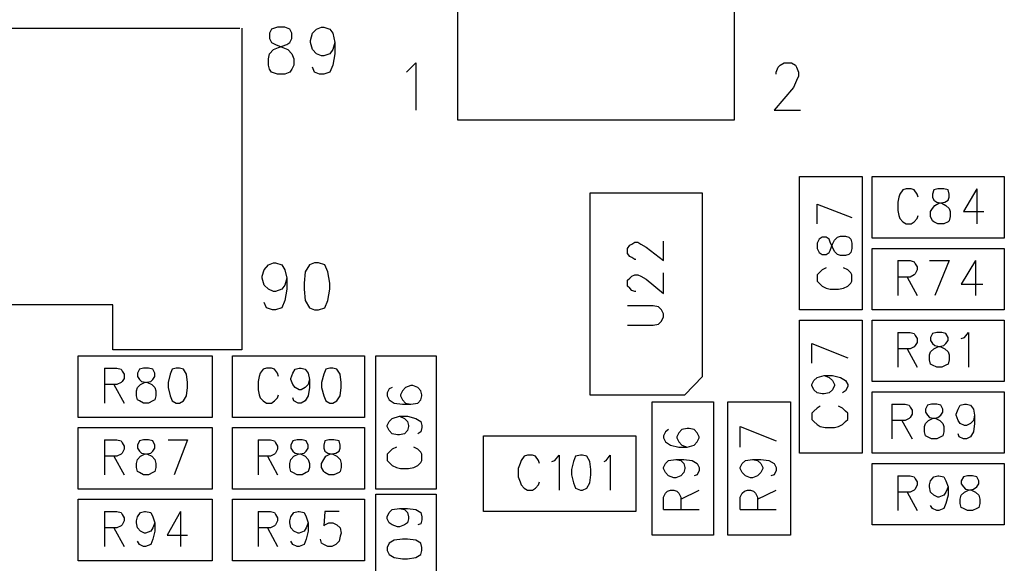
# Model space of a CAD drawing. Extents: x 11.9 to 28.1, y 10.8 to 21.2.
# Tile 10 of 56: x 17.43 to 18.392, y 14.799 to 15.329. Entities that reach past the tile are written whole.
import ezdxf

# ---------------------------------------------------------------- set-up
doc = ezdxf.new("R2010")
doc.units = 0
doc.layers.add('ASSYDWGTOP_pho', color=1, linetype='CONTINUOUS')

msp = doc.modelspace()

# ---------------------------------------------------------------- linework, layer by layer
at = {"layer": 'ASSYDWGTOP_pho'}
for points in [[(17.858, 15.231), (17.858, 17.588)], [(18.128, 17.465), (18.128, 15.231)], [(15.288, 15.321), (17.645, 15.321)], [(17.647, 15.321), (17.647, 15.007)], [(17.676, 15.32), (17.674, 15.316)], [(17.676, 15.32), (17.674, 15.316)], [(17.674, 15.316), (17.674, 15.311)], [(17.674, 15.316), (17.674, 15.311)], [(17.682, 15.322), (17.676, 15.32)], [(17.682, 15.322), (17.676, 15.32)], [(17.689, 15.322), (17.682, 15.322)], [(17.689, 15.322), (17.682, 15.322)], [(17.694, 15.32), (17.689, 15.322)], [(17.694, 15.32), (17.689, 15.322)], [(17.696, 15.316), (17.694, 15.32)], [(17.696, 15.316), (17.694, 15.32)], [(17.696, 15.311), (17.696, 15.316)], [(17.696, 15.311), (17.696, 15.316)], [(17.714, 15.309), (17.716, 15.316)], [(17.714, 15.309), (17.716, 15.316)], [(17.716, 15.316), (17.72, 15.32)], [(17.716, 15.316), (17.72, 15.32)], [(17.72, 15.32), (17.725, 15.322)], [(17.72, 15.32), (17.725, 15.322)], [(17.725, 15.322), (17.727, 15.322)], [(17.725, 15.322), (17.727, 15.322)], [(17.727, 15.322), (17.733, 15.32)], [(17.727, 15.322), (17.733, 15.32)], [(17.733, 15.32), (17.736, 15.316)], [(17.733, 15.32), (17.736, 15.316)], [(17.736, 15.316), (17.738, 15.307)], [(17.736, 15.316), (17.738, 15.307)], [(17.674, 15.311), (17.676, 15.307)], [(17.674, 15.311), (17.676, 15.307)], [(17.676, 15.307), (17.68, 15.305)], [(17.676, 15.307), (17.68, 15.305)], [(17.691, 15.305), (17.694, 15.307)], [(17.691, 15.305), (17.694, 15.307)], [(17.694, 15.307), (17.696, 15.311)], [(17.694, 15.307), (17.696, 15.311)], [(17.714, 15.307), (17.714, 15.309)], [(17.714, 15.307), (17.714, 15.309)], [(17.716, 15.3), (17.714, 15.307)], [(17.716, 15.3), (17.714, 15.307)], [(17.738, 15.307), (17.736, 15.3)], [(17.738, 15.307), (17.736, 15.3)], [(17.738, 15.307), (17.738, 15.296)], [(17.738, 15.307), (17.738, 15.296)], [(17.673, 15.291), (17.674, 15.296)], [(17.673, 15.291), (17.674, 15.296)], [(17.674, 15.296), (17.678, 15.3)], [(17.674, 15.296), (17.678, 15.3)], [(17.678, 15.3), (17.683, 15.302)], [(17.678, 15.3), (17.683, 15.302)], [(17.68, 15.305), (17.687, 15.302)], [(17.68, 15.305), (17.687, 15.302)], [(17.683, 15.302), (17.691, 15.305)], [(17.683, 15.302), (17.691, 15.305)], [(17.687, 15.302), (17.692, 15.3)], [(17.687, 15.302), (17.692, 15.3)], [(17.692, 15.3), (17.696, 15.296)], [(17.692, 15.3), (17.696, 15.296)], [(17.696, 15.296), (17.698, 15.291)], [(17.696, 15.296), (17.698, 15.291)], [(17.72, 15.296), (17.716, 15.3)], [(17.72, 15.296), (17.716, 15.3)], [(17.725, 15.294), (17.72, 15.296)], [(17.725, 15.294), (17.72, 15.296)], [(17.733, 15.296), (17.727, 15.294)], [(17.733, 15.296), (17.727, 15.294)], [(17.736, 15.3), (17.733, 15.296)], [(17.736, 15.3), (17.733, 15.296)], [(17.738, 15.296), (17.736, 15.285)], [(17.738, 15.296), (17.736, 15.285)], [(17.673, 15.285), (17.673, 15.291)], [(17.673, 15.285), (17.673, 15.291)], [(17.698, 15.291), (17.698, 15.285)], [(17.698, 15.291), (17.698, 15.285)], [(17.727, 15.294), (17.725, 15.294)], [(17.727, 15.294), (17.725, 15.294)], [(17.811, 15.281), (17.817, 15.287)], [(17.811, 15.281), (17.817, 15.287)], [(17.817, 15.287), (17.817, 15.241)], [(17.817, 15.287), (17.817, 15.241)], [(18.173, 15.285), (18.177, 15.287)], [(18.173, 15.285), (18.177, 15.287)], [(18.177, 15.287), (18.184, 15.287)], [(18.177, 15.287), (18.184, 15.287)], [(18.184, 15.287), (18.188, 15.285)], [(18.184, 15.287), (18.188, 15.285)], [(17.674, 15.281), (17.673, 15.285)], [(17.674, 15.281), (17.673, 15.285)], [(17.676, 15.278), (17.674, 15.281)], [(17.676, 15.278), (17.674, 15.281)], [(17.682, 15.276), (17.676, 15.278)], [(17.682, 15.276), (17.676, 15.278)], [(17.694, 15.278), (17.689, 15.276)], [(17.694, 15.278), (17.689, 15.276)], [(17.696, 15.281), (17.694, 15.278)], [(17.696, 15.281), (17.694, 15.278)], [(17.698, 15.285), (17.696, 15.281)], [(17.698, 15.285), (17.696, 15.281)], [(17.718, 15.278), (17.716, 15.283)], [(17.718, 15.278), (17.716, 15.283)], [(17.723, 15.276), (17.718, 15.278)], [(17.723, 15.276), (17.718, 15.278)], [(17.733, 15.278), (17.727, 15.276)], [(17.733, 15.278), (17.727, 15.276)], [(17.736, 15.285), (17.733, 15.278)], [(17.736, 15.285), (17.733, 15.278)], [(17.808, 15.278), (17.811, 15.281)], [(17.808, 15.278), (17.811, 15.281)], [(18.169, 15.278), (18.171, 15.283)], [(18.169, 15.278), (18.171, 15.283)], [(18.169, 15.276), (18.169, 15.278)], [(18.169, 15.276), (18.169, 15.278)], [(18.171, 15.283), (18.173, 15.285)], [(18.171, 15.283), (18.173, 15.285)], [(18.188, 15.285), (18.189, 15.283)], [(18.188, 15.285), (18.189, 15.283)], [(18.189, 15.283), (18.191, 15.278)], [(18.189, 15.283), (18.191, 15.278)], [(18.191, 15.278), (18.191, 15.274)], [(18.191, 15.278), (18.191, 15.274)], [(17.689, 15.276), (17.682, 15.276)], [(17.689, 15.276), (17.682, 15.276)], [(17.727, 15.276), (17.723, 15.276)], [(17.727, 15.276), (17.723, 15.276)], [(18.189, 15.27), (18.186, 15.263)], [(18.189, 15.27), (18.186, 15.263)], [(18.191, 15.274), (18.189, 15.27)], [(18.191, 15.274), (18.189, 15.27)], [(18.186, 15.263), (18.167, 15.241)], [(18.186, 15.263), (18.167, 15.241)], [(18.167, 15.241), (18.193, 15.241)], [(18.167, 15.241), (18.193, 15.241)], [(18.128, 15.231), (17.858, 15.231)], [(18.192, 15.046), (18.192, 15.176)], [(18.192, 15.176), (18.253, 15.176)], [(18.253, 15.176), (18.253, 15.046)], [(18.263, 15.176), (18.392, 15.176)], [(18.263, 15.116), (18.263, 15.176)], [(18.392, 15.176), (18.392, 15.116)], [(18.293, 15.163), (18.29, 15.159)], [(18.296, 15.164), (18.293, 15.163)], [(18.301, 15.164), (18.296, 15.164)], [(18.304, 15.163), (18.301, 15.164)], [(18.307, 15.159), (18.304, 15.163)], [(18.323, 15.163), (18.322, 15.159)], [(18.327, 15.164), (18.323, 15.163)], [(18.333, 15.164), (18.327, 15.164)], [(18.337, 15.163), (18.333, 15.164)], [(18.338, 15.159), (18.337, 15.163)], [(18.365, 15.164), (18.352, 15.142)], [(18.365, 15.164), (18.365, 15.13)], [(18.097, 15.16), (17.987, 15.16)], [(17.987, 15.16), (17.987, 14.963)], [(18.097, 14.981), (18.097, 15.16)], [(18.289, 15.156), (18.288, 15.151)], [(18.29, 15.159), (18.289, 15.156)], [(18.308, 15.156), (18.307, 15.159)], [(18.322, 15.159), (18.322, 15.156)], [(18.322, 15.156), (18.323, 15.153)], [(18.323, 15.153), (18.326, 15.151)], [(18.334, 15.151), (18.337, 15.153)], [(18.337, 15.153), (18.338, 15.156)], [(18.338, 15.156), (18.338, 15.159)], [(18.209, 15.149), (18.243, 15.136)], [(18.209, 15.13), (18.209, 15.149)], [(18.288, 15.151), (18.288, 15.143)], [(18.288, 15.143), (18.289, 15.138)], [(18.32, 15.142), (18.322, 15.145)], [(18.32, 15.137), (18.32, 15.142)], [(18.322, 15.145), (18.324, 15.148)], [(18.324, 15.148), (18.328, 15.15)], [(18.326, 15.151), (18.331, 15.15)], [(18.328, 15.15), (18.334, 15.151)], [(18.331, 15.15), (18.335, 15.148)], [(18.335, 15.148), (18.338, 15.145)], [(18.338, 15.145), (18.339, 15.142)], [(18.339, 15.142), (18.339, 15.137)], [(18.352, 15.142), (18.372, 15.142)], [(18.289, 15.138), (18.29, 15.135)], [(18.29, 15.135), (18.293, 15.132)], [(18.304, 15.132), (18.307, 15.135)], [(18.307, 15.135), (18.308, 15.138)], [(18.322, 15.133), (18.32, 15.137)], [(18.323, 15.132), (18.322, 15.133)], [(18.338, 15.133), (18.337, 15.132)], [(18.339, 15.137), (18.338, 15.133)], [(18.293, 15.132), (18.296, 15.13)], [(18.296, 15.13), (18.301, 15.13)], [(18.301, 15.13), (18.304, 15.132)], [(18.327, 15.13), (18.323, 15.132)], [(18.333, 15.13), (18.327, 15.13)], [(18.337, 15.132), (18.333, 15.13)], [(18.211, 15.115), (18.209, 15.111)], [(18.214, 15.117), (18.211, 15.115)], [(18.218, 15.117), (18.214, 15.117)], [(18.221, 15.115), (18.218, 15.117)], [(18.222, 15.112), (18.221, 15.115)], [(18.224, 15.11), (18.226, 15.114)], [(18.226, 15.114), (18.229, 15.117)], [(18.229, 15.117), (18.232, 15.118)], [(18.232, 15.118), (18.237, 15.118)], [(18.237, 15.118), (18.24, 15.117)], [(18.24, 15.117), (18.242, 15.115)], [(18.242, 15.115), (18.243, 15.111)], [(18.392, 15.116), (18.263, 15.116)], [(18.024, 15.106), (18.026, 15.109)], [(18.024, 15.101), (18.024, 15.106)], [(18.026, 15.109), (18.028, 15.11)], [(18.028, 15.11), (18.031, 15.112)], [(18.031, 15.112), (18.034, 15.112)], [(18.034, 15.112), (18.037, 15.11)], [(18.037, 15.11), (18.042, 15.107)], [(18.042, 15.107), (18.059, 15.094)], [(18.059, 15.094), (18.059, 15.113)], [(18.209, 15.111), (18.209, 15.106)], [(18.209, 15.106), (18.211, 15.102)], [(18.221, 15.102), (18.222, 15.104)], [(18.224, 15.107), (18.222, 15.112)], [(18.222, 15.104), (18.224, 15.11)], [(18.226, 15.103), (18.224, 15.107)], [(18.243, 15.106), (18.242, 15.102)], [(18.243, 15.111), (18.243, 15.106)], [(18.263, 15.046), (18.263, 15.106)], [(18.263, 15.106), (18.392, 15.106)], [(18.392, 15.106), (18.392, 15.046)], [(18.026, 15.098), (18.024, 15.101)], [(18.028, 15.097), (18.026, 15.098)], [(18.031, 15.095), (18.028, 15.097)], [(18.032, 15.095), (18.031, 15.095)], [(18.211, 15.102), (18.214, 15.1)], [(18.214, 15.1), (18.218, 15.1)], [(18.218, 15.1), (18.221, 15.102)], [(18.229, 15.1), (18.226, 15.103)], [(18.232, 15.099), (18.229, 15.1)], [(18.237, 15.099), (18.232, 15.099)], [(18.24, 15.1), (18.237, 15.099)], [(18.242, 15.102), (18.24, 15.1)], [(18.288, 15.094), (18.288, 15.06)], [(18.288, 15.094), (18.3, 15.094)], [(18.3, 15.094), (18.304, 15.093)], [(18.319, 15.094), (18.338, 15.094)], [(18.338, 15.094), (18.324, 15.06)], [(18.364, 15.094), (18.35, 15.071)], [(18.364, 15.094), (18.364, 15.06)], [(17.667, 15.079), (17.669, 15.085)], [(17.667, 15.079), (17.669, 15.085)], [(17.669, 15.085), (17.673, 15.09)], [(17.669, 15.085), (17.673, 15.09)], [(17.673, 15.09), (17.678, 15.092)], [(17.673, 15.09), (17.678, 15.092)], [(17.678, 15.092), (17.68, 15.092)], [(17.678, 15.092), (17.68, 15.092)], [(17.68, 15.092), (17.686, 15.09)], [(17.68, 15.092), (17.686, 15.09)], [(17.686, 15.09), (17.689, 15.085)], [(17.686, 15.09), (17.689, 15.085)], [(17.689, 15.085), (17.691, 15.077)], [(17.689, 15.085), (17.691, 15.077)], [(17.713, 15.09), (17.709, 15.083)], [(17.713, 15.09), (17.709, 15.083)], [(17.718, 15.092), (17.713, 15.09)], [(17.718, 15.092), (17.713, 15.09)], [(17.722, 15.092), (17.718, 15.092)], [(17.722, 15.092), (17.718, 15.092)], [(17.728, 15.09), (17.722, 15.092)], [(17.728, 15.09), (17.722, 15.092)], [(17.731, 15.083), (17.728, 15.09)], [(17.731, 15.083), (17.728, 15.09)], [(18.214, 15.085), (18.211, 15.082)], [(18.218, 15.087), (18.214, 15.085)], [(18.239, 15.085), (18.235, 15.087)], [(18.242, 15.082), (18.239, 15.085)], [(18.304, 15.093), (18.305, 15.091)], [(18.305, 15.091), (18.307, 15.088)], [(18.307, 15.085), (18.305, 15.081)], [(18.307, 15.088), (18.307, 15.085)], [(17.667, 15.077), (17.667, 15.079)], [(17.667, 15.077), (17.667, 15.079)], [(17.669, 15.07), (17.667, 15.077)], [(17.669, 15.07), (17.667, 15.077)], [(17.691, 15.077), (17.689, 15.07)], [(17.691, 15.077), (17.689, 15.07)], [(17.691, 15.077), (17.691, 15.066)], [(17.691, 15.077), (17.691, 15.066)], [(17.709, 15.083), (17.708, 15.072)], [(17.709, 15.083), (17.708, 15.072)], [(17.733, 15.072), (17.731, 15.083)], [(17.733, 15.072), (17.731, 15.083)], [(18.024, 15.075), (18.026, 15.077)], [(18.024, 15.069), (18.024, 15.075)], [(18.026, 15.077), (18.028, 15.079)], [(18.028, 15.079), (18.031, 15.08)], [(18.031, 15.08), (18.034, 15.08)], [(18.034, 15.08), (18.037, 15.079)], [(18.037, 15.079), (18.042, 15.076)], [(18.042, 15.076), (18.059, 15.062)], [(18.059, 15.062), (18.059, 15.082)], [(18.211, 15.082), (18.209, 15.08)], [(18.209, 15.08), (18.209, 15.074)], [(18.243, 15.08), (18.242, 15.082)], [(18.243, 15.074), (18.243, 15.08)], [(18.3, 15.078), (18.288, 15.078)], [(18.297, 15.078), (18.307, 15.06)], [(18.304, 15.08), (18.3, 15.078)], [(18.305, 15.081), (18.304, 15.08)], [(17.673, 15.066), (17.669, 15.07)], [(17.673, 15.066), (17.669, 15.07)], [(17.678, 15.064), (17.673, 15.066)], [(17.678, 15.064), (17.673, 15.066)], [(17.686, 15.066), (17.68, 15.064)], [(17.686, 15.066), (17.68, 15.064)], [(17.689, 15.07), (17.686, 15.066)], [(17.689, 15.07), (17.686, 15.066)], [(17.691, 15.066), (17.689, 15.055)], [(17.691, 15.066), (17.689, 15.055)], [(17.708, 15.072), (17.708, 15.066)], [(17.708, 15.072), (17.708, 15.066)], [(17.708, 15.066), (17.709, 15.055)], [(17.708, 15.066), (17.709, 15.055)], [(17.731, 15.055), (17.733, 15.066)], [(17.731, 15.055), (17.733, 15.066)], [(17.733, 15.066), (17.733, 15.072)], [(17.733, 15.066), (17.733, 15.072)], [(18.026, 15.067), (18.024, 15.069)], [(18.028, 15.065), (18.026, 15.067)], [(18.031, 15.064), (18.028, 15.065)], [(18.209, 15.074), (18.211, 15.072)], [(18.211, 15.072), (18.214, 15.069)], [(18.214, 15.069), (18.218, 15.067)], [(18.218, 15.067), (18.222, 15.066)], [(18.222, 15.066), (18.23, 15.066)], [(18.23, 15.066), (18.235, 15.067)], [(18.235, 15.067), (18.239, 15.069)], [(18.239, 15.069), (18.242, 15.072)], [(18.242, 15.072), (18.243, 15.074)], [(18.35, 15.071), (18.371, 15.071)], [(17.68, 15.064), (17.678, 15.064)], [(17.68, 15.064), (17.678, 15.064)], [(18.032, 15.064), (18.031, 15.064)], [(17.521, 15.051), (15.288, 15.051)], [(17.521, 15.007), (17.521, 15.051)], [(17.671, 15.048), (17.669, 15.053)], [(17.671, 15.048), (17.669, 15.053)], [(17.677, 15.046), (17.671, 15.048)], [(17.677, 15.046), (17.671, 15.048)], [(17.68, 15.046), (17.677, 15.046)], [(17.68, 15.046), (17.677, 15.046)], [(17.686, 15.048), (17.68, 15.046)], [(17.686, 15.048), (17.68, 15.046)], [(17.689, 15.055), (17.686, 15.048)], [(17.689, 15.055), (17.686, 15.048)], [(17.709, 15.055), (17.713, 15.048)], [(17.709, 15.055), (17.713, 15.048)], [(17.713, 15.048), (17.718, 15.046)], [(17.713, 15.048), (17.718, 15.046)], [(17.718, 15.046), (17.722, 15.046)], [(17.718, 15.046), (17.722, 15.046)], [(17.722, 15.046), (17.728, 15.048)], [(17.722, 15.046), (17.728, 15.048)], [(17.728, 15.048), (17.731, 15.055)], [(17.728, 15.048), (17.731, 15.055)], [(18.049, 15.05), (18.024, 15.05)], [(18.054, 15.049), (18.049, 15.05)], [(18.057, 15.046), (18.054, 15.049)], [(18.059, 15.042), (18.057, 15.046)], [(18.253, 15.046), (18.192, 15.046)], [(18.392, 15.046), (18.263, 15.046)], [(18.057, 15.035), (18.059, 15.039)], [(18.059, 15.039), (18.059, 15.042)], [(18.024, 15.031), (18.049, 15.031)], [(18.049, 15.031), (18.054, 15.032)], [(18.054, 15.032), (18.057, 15.035)], [(18.192, 14.906), (18.192, 15.036)], [(18.192, 15.036), (18.253, 15.036)], [(18.253, 15.036), (18.253, 14.906)], [(18.263, 14.976), (18.263, 15.036)], [(18.263, 15.036), (18.392, 15.036)], [(18.392, 15.036), (18.392, 14.976)], [(18.288, 15.024), (18.288, 14.99)], [(18.288, 15.024), (18.3, 15.024)], [(18.3, 15.024), (18.304, 15.023)], [(18.304, 15.023), (18.305, 15.021)], [(18.305, 15.021), (18.307, 15.018)], [(18.307, 15.018), (18.307, 15.014)], [(18.322, 15.023), (18.32, 15.019)], [(18.32, 15.019), (18.32, 15.016)], [(18.326, 15.024), (18.322, 15.023)], [(18.331, 15.024), (18.326, 15.024)], [(18.335, 15.023), (18.331, 15.024)], [(18.337, 15.019), (18.335, 15.023)], [(18.337, 15.016), (18.337, 15.019)], [(18.35, 15.018), (18.353, 15.019)], [(18.353, 15.019), (18.357, 15.024)], [(18.357, 15.024), (18.357, 14.99)], [(18.204, 15.013), (18.239, 14.999)], [(18.204, 14.994), (18.204, 15.013)], [(18.3, 15.008), (18.288, 15.008)], [(18.297, 15.008), (18.307, 14.99)], [(18.304, 15.01), (18.3, 15.008)], [(18.305, 15.011), (18.304, 15.01)], [(18.307, 15.014), (18.305, 15.011)], [(18.32, 15.016), (18.322, 15.013)], [(18.32, 15.005), (18.323, 15.008)], [(18.322, 15.013), (18.324, 15.011)], [(18.323, 15.008), (18.327, 15.01)], [(18.324, 15.011), (18.33, 15.01)], [(18.327, 15.01), (18.333, 15.011)], [(18.33, 15.01), (18.334, 15.008)], [(18.333, 15.011), (18.335, 15.013)], [(18.334, 15.008), (18.337, 15.005)], [(18.335, 15.013), (18.337, 15.016)], [(17.487, 15.001), (17.618, 15.001)], [(17.487, 14.941), (17.487, 15.001)], [(17.597, 15.007), (17.521, 15.007)], [(17.647, 15.007), (17.552, 15.007)], [(17.618, 15.001), (17.618, 14.941)], [(17.638, 14.941), (17.638, 15.001)], [(17.638, 15.001), (17.767, 15.001)], [(17.767, 15.001), (17.767, 14.941)], [(17.778, 14.871), (17.778, 15.001)], [(17.778, 15.001), (17.837, 15.001)], [(17.837, 15.001), (17.837, 14.871)], [(18.319, 15.002), (18.32, 15.005)], [(18.319, 14.997), (18.319, 15.002)], [(18.337, 15.005), (18.338, 15.002)], [(18.338, 15.002), (18.338, 14.997)], [(17.513, 14.989), (17.513, 14.955)], [(17.513, 14.989), (17.525, 14.989)], [(17.525, 14.989), (17.529, 14.988)], [(17.529, 14.988), (17.53, 14.986)], [(17.547, 14.988), (17.545, 14.984)], [(17.551, 14.989), (17.547, 14.988)], [(17.556, 14.989), (17.551, 14.989)], [(17.56, 14.988), (17.556, 14.989)], [(17.562, 14.984), (17.56, 14.988)], [(17.579, 14.988), (17.577, 14.983)], [(17.583, 14.989), (17.579, 14.988)], [(17.586, 14.989), (17.583, 14.989)], [(17.59, 14.988), (17.586, 14.989)], [(17.593, 14.983), (17.59, 14.988)], [(17.668, 14.988), (17.665, 14.984)], [(17.671, 14.989), (17.668, 14.988)], [(17.676, 14.989), (17.671, 14.989)], [(17.679, 14.988), (17.676, 14.989)], [(17.682, 14.984), (17.679, 14.988)], [(17.697, 14.984), (17.699, 14.988)], [(17.699, 14.988), (17.703, 14.989)], [(17.703, 14.989), (17.705, 14.989)], [(17.705, 14.989), (17.709, 14.988)], [(17.709, 14.988), (17.712, 14.984)], [(17.729, 14.988), (17.727, 14.983)], [(17.733, 14.989), (17.729, 14.988)], [(17.736, 14.989), (17.733, 14.989)], [(17.74, 14.988), (17.736, 14.989)], [(17.743, 14.983), (17.74, 14.988)], [(18.32, 14.993), (18.319, 14.997)], [(18.322, 14.992), (18.32, 14.993)], [(18.326, 14.99), (18.322, 14.992)], [(18.331, 14.99), (18.326, 14.99)], [(18.335, 14.992), (18.331, 14.99)], [(18.337, 14.993), (18.335, 14.992)], [(18.338, 14.997), (18.337, 14.993)], [(17.53, 14.986), (17.532, 14.983)], [(17.532, 14.979), (17.53, 14.976)], [(17.532, 14.983), (17.532, 14.979)], [(17.545, 14.984), (17.545, 14.981)], [(17.545, 14.981), (17.547, 14.978)], [(17.56, 14.978), (17.562, 14.981)], [(17.562, 14.981), (17.562, 14.984)], [(17.577, 14.983), (17.575, 14.975)], [(17.594, 14.975), (17.593, 14.983)], [(17.664, 14.981), (17.663, 14.976)], [(17.665, 14.984), (17.664, 14.981)], [(17.683, 14.981), (17.682, 14.984)], [(17.695, 14.979), (17.697, 14.984)], [(17.695, 14.978), (17.695, 14.979)], [(17.712, 14.984), (17.713, 14.978)], [(17.727, 14.983), (17.725, 14.975)], [(17.744, 14.975), (17.743, 14.983)], [(18.08, 14.963), (18.097, 14.981)], [(18.206, 14.977), (18.209, 14.98)], [(18.209, 14.98), (18.216, 14.982)], [(18.216, 14.982), (18.221, 14.98)], [(18.216, 14.982), (18.224, 14.982)], [(18.221, 14.98), (18.224, 14.977)], [(18.224, 14.982), (18.232, 14.98)], [(18.232, 14.98), (18.237, 14.977)], [(17.525, 14.973), (17.513, 14.973)], [(17.522, 14.973), (17.532, 14.955)], [(17.529, 14.975), (17.525, 14.973)], [(17.53, 14.976), (17.529, 14.975)], [(17.544, 14.967), (17.545, 14.97)], [(17.545, 14.97), (17.548, 14.973)], [(17.547, 14.978), (17.549, 14.976)], [(17.548, 14.973), (17.552, 14.975)], [(17.549, 14.976), (17.555, 14.975)], [(17.552, 14.975), (17.558, 14.976)], [(17.555, 14.975), (17.559, 14.973)], [(17.558, 14.976), (17.56, 14.978)], [(17.559, 14.973), (17.562, 14.97)], [(17.562, 14.97), (17.563, 14.967)], [(17.575, 14.975), (17.575, 14.97)], [(17.575, 14.97), (17.577, 14.962)], [(17.593, 14.962), (17.594, 14.97)], [(17.594, 14.97), (17.594, 14.975)], [(17.663, 14.976), (17.663, 14.968)], [(17.697, 14.973), (17.695, 14.978)], [(17.699, 14.97), (17.697, 14.973)], [(17.703, 14.968), (17.699, 14.97)], [(17.709, 14.97), (17.705, 14.968)], [(17.712, 14.973), (17.709, 14.97)], [(17.713, 14.978), (17.712, 14.973)], [(17.713, 14.97), (17.712, 14.962)], [(17.713, 14.978), (17.713, 14.97)], [(17.725, 14.975), (17.725, 14.97)], [(17.725, 14.97), (17.727, 14.962)], [(17.743, 14.962), (17.744, 14.97)], [(17.744, 14.97), (17.744, 14.975)], [(17.791, 14.969), (17.789, 14.965)], [(17.794, 14.97), (17.791, 14.969)], [(17.807, 14.97), (17.804, 14.967)], [(17.812, 14.972), (17.807, 14.97)], [(17.814, 14.972), (17.812, 14.972)], [(17.819, 14.97), (17.814, 14.972)], [(17.822, 14.967), (17.819, 14.97)], [(18.204, 14.973), (18.206, 14.977)], [(18.204, 14.972), (18.204, 14.973)], [(18.206, 14.968), (18.204, 14.972)], [(18.224, 14.977), (18.226, 14.973)], [(18.226, 14.972), (18.224, 14.968)], [(18.226, 14.973), (18.226, 14.972)], [(18.237, 14.977), (18.239, 14.973)], [(18.239, 14.971), (18.237, 14.967)], [(18.239, 14.973), (18.239, 14.971)], [(18.392, 14.976), (18.263, 14.976)], [(17.544, 14.962), (17.544, 14.967)], [(17.545, 14.958), (17.544, 14.962)], [(17.563, 14.962), (17.562, 14.958)], [(17.563, 14.967), (17.563, 14.962)], [(17.577, 14.962), (17.579, 14.957)], [(17.59, 14.957), (17.593, 14.962)], [(17.663, 14.968), (17.664, 14.963)], [(17.664, 14.963), (17.665, 14.96)], [(17.665, 14.96), (17.668, 14.957)], [(17.679, 14.957), (17.682, 14.96)], [(17.682, 14.96), (17.683, 14.963)], [(17.698, 14.957), (17.697, 14.96)], [(17.705, 14.968), (17.703, 14.968)], [(17.712, 14.962), (17.709, 14.957)], [(17.727, 14.962), (17.729, 14.957)], [(17.74, 14.957), (17.743, 14.962)], [(17.789, 14.965), (17.789, 14.962)], [(17.789, 14.962), (17.791, 14.958)], [(17.804, 14.967), (17.802, 14.963)], [(17.802, 14.963), (17.802, 14.962)], [(17.802, 14.962), (17.804, 14.958)], [(17.823, 14.963), (17.822, 14.967)], [(17.822, 14.958), (17.823, 14.962)], [(17.823, 14.962), (17.823, 14.963)], [(17.987, 14.963), (18.073, 14.963)], [(18.073, 14.963), (18.08, 14.963)], [(18.209, 14.965), (18.206, 14.968)], [(18.214, 14.964), (18.209, 14.965)], [(18.216, 14.964), (18.214, 14.964)], [(18.221, 14.965), (18.216, 14.964)], [(18.224, 14.968), (18.221, 14.965)], [(18.237, 14.967), (18.234, 14.965)], [(18.263, 14.966), (18.392, 14.966)], [(18.263, 14.906), (18.263, 14.966)], [(18.392, 14.966), (18.392, 14.906)], [(17.547, 14.957), (17.545, 14.958)], [(17.551, 14.955), (17.547, 14.957)], [(17.556, 14.955), (17.551, 14.955)], [(17.56, 14.957), (17.556, 14.955)], [(17.562, 14.958), (17.56, 14.957)], [(17.579, 14.957), (17.583, 14.955)], [(17.583, 14.955), (17.586, 14.955)], [(17.586, 14.955), (17.59, 14.957)], [(17.668, 14.957), (17.671, 14.955)], [(17.671, 14.955), (17.676, 14.955)], [(17.676, 14.955), (17.679, 14.957)], [(17.702, 14.955), (17.698, 14.957)], [(17.705, 14.955), (17.702, 14.955)], [(17.709, 14.957), (17.705, 14.955)], [(17.729, 14.957), (17.733, 14.955)], [(17.733, 14.955), (17.736, 14.955)], [(17.736, 14.955), (17.74, 14.957)], [(17.791, 14.958), (17.796, 14.955)], [(17.796, 14.955), (17.804, 14.954)], [(17.804, 14.958), (17.807, 14.955)], [(17.804, 14.954), (17.812, 14.954)], [(17.807, 14.955), (17.812, 14.954)], [(17.812, 14.954), (17.819, 14.955)], [(17.819, 14.955), (17.822, 14.958)], [(18.048, 14.826), (18.048, 14.956)], [(18.048, 14.956), (18.108, 14.956)], [(18.108, 14.956), (18.108, 14.826)], [(18.122, 14.826), (18.122, 14.956)], [(18.122, 14.956), (18.183, 14.956)], [(18.183, 14.956), (18.183, 14.826)], [(18.209, 14.95), (18.206, 14.947)], [(18.212, 14.952), (18.209, 14.95)], [(18.234, 14.95), (18.23, 14.952)], [(18.237, 14.947), (18.234, 14.95)], [(18.282, 14.954), (18.282, 14.92)], [(18.282, 14.954), (18.295, 14.954)], [(18.295, 14.954), (18.299, 14.953)], [(18.299, 14.953), (18.3, 14.951)], [(18.3, 14.951), (18.302, 14.948)], [(18.317, 14.953), (18.315, 14.949)], [(18.321, 14.954), (18.317, 14.953)], [(18.326, 14.954), (18.321, 14.954)], [(18.33, 14.953), (18.326, 14.954)], [(18.332, 14.949), (18.33, 14.953)], [(18.347, 14.949), (18.349, 14.953)], [(18.349, 14.953), (18.353, 14.954)], [(18.353, 14.954), (18.355, 14.954)], [(18.355, 14.954), (18.359, 14.953)], [(18.359, 14.953), (18.362, 14.949)], [(17.618, 14.941), (17.487, 14.941)], [(17.767, 14.941), (17.638, 14.941)], [(17.791, 14.937), (17.794, 14.94)], [(17.794, 14.94), (17.801, 14.942)], [(17.801, 14.942), (17.806, 14.94)], [(17.801, 14.942), (17.809, 14.942)], [(17.806, 14.94), (17.809, 14.937)], [(17.809, 14.942), (17.817, 14.94)], [(17.817, 14.94), (17.822, 14.937)], [(18.206, 14.947), (18.204, 14.945)], [(18.204, 14.945), (18.204, 14.939)], [(18.239, 14.945), (18.237, 14.947)], [(18.239, 14.939), (18.239, 14.945)], [(18.299, 14.94), (18.295, 14.938)], [(18.3, 14.941), (18.299, 14.94)], [(18.302, 14.944), (18.3, 14.941)], [(18.302, 14.948), (18.302, 14.944)], [(18.315, 14.949), (18.315, 14.946)], [(18.315, 14.946), (18.317, 14.943)], [(18.317, 14.943), (18.319, 14.941)], [(18.318, 14.938), (18.322, 14.94)], [(18.319, 14.941), (18.325, 14.94)], [(18.322, 14.94), (18.327, 14.941)], [(18.325, 14.94), (18.329, 14.938)], [(18.327, 14.941), (18.33, 14.943)], [(18.33, 14.943), (18.332, 14.946)], [(18.332, 14.946), (18.332, 14.949)], [(18.345, 14.944), (18.347, 14.949)], [(18.345, 14.943), (18.345, 14.944)], [(18.347, 14.938), (18.345, 14.943)], [(18.362, 14.949), (18.363, 14.943)], [(18.363, 14.943), (18.362, 14.938)], [(18.363, 14.943), (18.363, 14.935)], [(17.487, 14.931), (17.618, 14.931)], [(17.487, 14.871), (17.487, 14.931)], [(17.618, 14.931), (17.618, 14.871)], [(17.638, 14.931), (17.767, 14.931)], [(17.638, 14.871), (17.638, 14.931)], [(17.767, 14.931), (17.767, 14.871)], [(17.789, 14.933), (17.791, 14.937)], [(17.789, 14.932), (17.789, 14.933)], [(17.791, 14.928), (17.789, 14.932)], [(17.809, 14.937), (17.81, 14.933)], [(17.81, 14.932), (17.809, 14.928)], [(17.81, 14.933), (17.81, 14.932)], [(17.822, 14.937), (17.823, 14.933)], [(17.823, 14.931), (17.822, 14.927)], [(17.823, 14.933), (17.823, 14.931)], [(18.134, 14.932), (18.169, 14.918)], [(18.134, 14.912), (18.134, 14.932)], [(18.204, 14.939), (18.206, 14.937)], [(18.206, 14.937), (18.209, 14.934)], [(18.209, 14.934), (18.212, 14.932)], [(18.212, 14.932), (18.217, 14.931)], [(18.217, 14.931), (18.226, 14.931)], [(18.226, 14.931), (18.23, 14.932)], [(18.23, 14.932), (18.234, 14.934)], [(18.234, 14.934), (18.237, 14.937)], [(18.237, 14.937), (18.239, 14.939)], [(18.295, 14.938), (18.282, 14.938)], [(18.292, 14.938), (18.302, 14.92)], [(18.314, 14.932), (18.315, 14.935)], [(18.314, 14.927), (18.314, 14.932)], [(18.315, 14.935), (18.318, 14.938)], [(18.329, 14.938), (18.332, 14.935)], [(18.332, 14.935), (18.333, 14.932)], [(18.333, 14.932), (18.333, 14.927)], [(18.349, 14.935), (18.347, 14.938)], [(18.353, 14.933), (18.349, 14.935)], [(18.355, 14.933), (18.353, 14.933)], [(18.359, 14.935), (18.355, 14.933)], [(18.362, 14.938), (18.359, 14.935)], [(18.363, 14.935), (18.362, 14.927)], [(17.794, 14.925), (17.791, 14.928)], [(17.799, 14.924), (17.794, 14.925)], [(17.801, 14.924), (17.799, 14.924)], [(17.806, 14.925), (17.801, 14.924)], [(17.809, 14.928), (17.806, 14.925)], [(17.822, 14.927), (17.819, 14.925)], [(17.883, 14.923), (18.032, 14.923)], [(17.883, 14.849), (17.883, 14.923)], [(18.032, 14.923), (18.032, 14.849)], [(18.061, 14.927), (18.059, 14.923)], [(18.059, 14.923), (18.059, 14.921)], [(18.059, 14.921), (18.061, 14.917)], [(18.064, 14.929), (18.061, 14.927)], [(18.074, 14.926), (18.072, 14.922)], [(18.072, 14.922), (18.072, 14.921)], [(18.072, 14.921), (18.074, 14.917)], [(18.077, 14.929), (18.074, 14.926)], [(18.082, 14.93), (18.077, 14.929)], [(18.084, 14.93), (18.082, 14.93)], [(18.089, 14.929), (18.084, 14.93)], [(18.092, 14.926), (18.089, 14.929)], [(18.094, 14.922), (18.092, 14.926)], [(18.092, 14.917), (18.094, 14.921)], [(18.094, 14.921), (18.094, 14.922)], [(18.315, 14.923), (18.314, 14.927)], [(18.317, 14.922), (18.315, 14.923)], [(18.321, 14.92), (18.317, 14.922)], [(18.33, 14.922), (18.326, 14.92)], [(18.332, 14.923), (18.33, 14.922)], [(18.333, 14.927), (18.332, 14.923)], [(18.348, 14.922), (18.347, 14.925)], [(18.352, 14.92), (18.348, 14.922)], [(18.359, 14.922), (18.355, 14.92)], [(18.362, 14.927), (18.359, 14.922)], [(17.513, 14.919), (17.513, 14.885)], [(17.513, 14.919), (17.525, 14.919)], [(17.525, 14.919), (17.529, 14.918)], [(17.529, 14.918), (17.53, 14.916)], [(17.53, 14.916), (17.532, 14.913)], [(17.532, 14.913), (17.532, 14.91)], [(17.547, 14.918), (17.545, 14.914)], [(17.545, 14.914), (17.545, 14.911)], [(17.545, 14.911), (17.547, 14.908)], [(17.551, 14.919), (17.547, 14.918)], [(17.556, 14.919), (17.551, 14.919)], [(17.56, 14.918), (17.556, 14.919)], [(17.562, 14.914), (17.56, 14.918)], [(17.56, 14.908), (17.562, 14.911)], [(17.562, 14.911), (17.562, 14.914)], [(17.575, 14.919), (17.594, 14.919)], [(17.594, 14.919), (17.581, 14.885)], [(17.663, 14.919), (17.663, 14.885)], [(17.663, 14.919), (17.675, 14.919)], [(17.675, 14.919), (17.679, 14.918)], [(17.679, 14.918), (17.68, 14.916)], [(17.68, 14.916), (17.682, 14.913)], [(17.682, 14.913), (17.682, 14.91)], [(17.697, 14.918), (17.695, 14.914)], [(17.695, 14.914), (17.695, 14.911)], [(17.695, 14.911), (17.697, 14.908)], [(17.701, 14.919), (17.697, 14.918)], [(17.706, 14.919), (17.701, 14.919)], [(17.71, 14.918), (17.706, 14.919)], [(17.712, 14.914), (17.71, 14.918)], [(17.71, 14.908), (17.712, 14.911)], [(17.712, 14.911), (17.712, 14.914)], [(17.728, 14.918), (17.727, 14.914)], [(17.727, 14.914), (17.727, 14.911)], [(17.727, 14.911), (17.728, 14.908)], [(17.732, 14.919), (17.728, 14.918)], [(17.737, 14.919), (17.732, 14.919)], [(17.742, 14.918), (17.737, 14.919)], [(17.743, 14.914), (17.742, 14.918)], [(17.742, 14.908), (17.743, 14.911)], [(17.743, 14.911), (17.743, 14.914)], [(17.798, 14.912), (17.794, 14.91)], [(17.819, 14.91), (17.815, 14.912)], [(18.061, 14.917), (18.066, 14.914)], [(18.066, 14.914), (18.074, 14.912)], [(18.074, 14.917), (18.077, 14.914)], [(18.074, 14.912), (18.082, 14.912)], [(18.077, 14.914), (18.082, 14.912)], [(18.082, 14.912), (18.089, 14.914)], [(18.089, 14.914), (18.092, 14.917)], [(18.326, 14.92), (18.321, 14.92)], [(18.355, 14.92), (18.352, 14.92)], [(17.525, 14.903), (17.513, 14.903)], [(17.522, 14.903), (17.532, 14.885)], [(17.529, 14.905), (17.525, 14.903)], [(17.53, 14.906), (17.529, 14.905)], [(17.532, 14.91), (17.53, 14.906)], [(17.545, 14.9), (17.548, 14.903)], [(17.547, 14.908), (17.549, 14.906)], [(17.548, 14.903), (17.552, 14.905)], [(17.549, 14.906), (17.555, 14.905)], [(17.552, 14.905), (17.558, 14.906)], [(17.555, 14.905), (17.559, 14.903)], [(17.558, 14.906), (17.56, 14.908)], [(17.559, 14.903), (17.562, 14.9)], [(17.675, 14.903), (17.663, 14.903)], [(17.672, 14.903), (17.682, 14.885)], [(17.679, 14.905), (17.675, 14.903)], [(17.68, 14.906), (17.679, 14.905)], [(17.682, 14.91), (17.68, 14.906)], [(17.695, 14.9), (17.698, 14.903)], [(17.697, 14.908), (17.699, 14.906)], [(17.698, 14.903), (17.702, 14.905)], [(17.699, 14.906), (17.705, 14.905)], [(17.702, 14.905), (17.708, 14.906)], [(17.705, 14.905), (17.709, 14.903)], [(17.708, 14.906), (17.71, 14.908)], [(17.709, 14.903), (17.712, 14.9)], [(17.727, 14.9), (17.729, 14.903)], [(17.728, 14.908), (17.731, 14.906)], [(17.729, 14.903), (17.733, 14.905)], [(17.731, 14.906), (17.736, 14.905)], [(17.733, 14.905), (17.739, 14.906)], [(17.736, 14.905), (17.74, 14.903)], [(17.739, 14.906), (17.742, 14.908)], [(17.74, 14.903), (17.743, 14.9)], [(17.791, 14.907), (17.789, 14.905)], [(17.789, 14.905), (17.789, 14.899)], [(17.794, 14.91), (17.791, 14.907)], [(17.822, 14.907), (17.819, 14.91)], [(17.823, 14.905), (17.822, 14.907)], [(17.823, 14.899), (17.823, 14.905)], [(17.923, 14.903), (17.92, 14.899)], [(17.926, 14.904), (17.923, 14.903)], [(17.931, 14.904), (17.926, 14.904)], [(17.934, 14.903), (17.931, 14.904)], [(17.937, 14.899), (17.934, 14.903)], [(17.953, 14.899), (17.957, 14.904)], [(17.957, 14.904), (17.957, 14.87)], [(17.973, 14.903), (17.971, 14.898)], [(17.978, 14.904), (17.973, 14.903)], [(17.98, 14.904), (17.978, 14.904)], [(17.984, 14.903), (17.98, 14.904)], [(17.987, 14.898), (17.984, 14.903)], [(18.003, 14.899), (18.007, 14.904)], [(18.007, 14.904), (18.007, 14.87)], [(18.253, 14.906), (18.192, 14.906)], [(18.392, 14.906), (18.263, 14.906)], [(17.544, 14.896), (17.545, 14.9)], [(17.544, 14.892), (17.544, 14.896)], [(17.545, 14.888), (17.544, 14.892)], [(17.562, 14.9), (17.563, 14.896)], [(17.563, 14.892), (17.562, 14.888)], [(17.563, 14.896), (17.563, 14.892)], [(17.694, 14.896), (17.695, 14.9)], [(17.694, 14.892), (17.694, 14.896)], [(17.695, 14.888), (17.694, 14.892)], [(17.712, 14.9), (17.713, 14.896)], [(17.713, 14.892), (17.712, 14.888)], [(17.713, 14.896), (17.713, 14.892)], [(17.725, 14.896), (17.727, 14.9)], [(17.725, 14.892), (17.725, 14.896)], [(17.727, 14.888), (17.725, 14.892)], [(17.743, 14.9), (17.744, 14.896)], [(17.744, 14.892), (17.743, 14.888)], [(17.744, 14.896), (17.744, 14.892)], [(17.789, 14.899), (17.791, 14.897)], [(17.791, 14.897), (17.794, 14.894)], [(17.794, 14.894), (17.798, 14.892)], [(17.798, 14.892), (17.802, 14.891)], [(17.81, 14.891), (17.815, 14.892)], [(17.815, 14.892), (17.819, 14.894)], [(17.819, 14.894), (17.822, 14.897)], [(17.822, 14.897), (17.823, 14.899)], [(17.919, 14.896), (17.917, 14.891)], [(17.92, 14.899), (17.919, 14.896)], [(17.938, 14.896), (17.937, 14.899)], [(17.95, 14.898), (17.953, 14.899)], [(17.971, 14.898), (17.969, 14.89)], [(17.988, 14.89), (17.987, 14.898)], [(18.001, 14.898), (18.003, 14.899)], [(18.059, 14.892), (18.061, 14.896)], [(18.059, 14.891), (18.059, 14.892)], [(18.061, 14.896), (18.064, 14.899)], [(18.064, 14.899), (18.071, 14.9)], [(18.071, 14.9), (18.076, 14.899)], [(18.071, 14.9), (18.079, 14.9)], [(18.076, 14.899), (18.079, 14.896)], [(18.079, 14.9), (18.087, 14.899)], [(18.079, 14.896), (18.08, 14.892)], [(18.08, 14.892), (18.08, 14.891)], [(18.087, 14.899), (18.092, 14.896)], [(18.092, 14.896), (18.094, 14.892)], [(18.094, 14.892), (18.094, 14.889)], [(18.134, 14.892), (18.136, 14.896)], [(18.134, 14.891), (18.134, 14.892)], [(18.136, 14.896), (18.139, 14.899)], [(18.139, 14.899), (18.146, 14.9)], [(18.146, 14.9), (18.151, 14.899)], [(18.146, 14.9), (18.154, 14.9)], [(18.151, 14.899), (18.154, 14.896)], [(18.154, 14.9), (18.162, 14.899)], [(18.154, 14.896), (18.156, 14.892)], [(18.156, 14.892), (18.156, 14.891)], [(18.162, 14.899), (18.167, 14.896)], [(18.167, 14.896), (18.169, 14.892)], [(18.169, 14.892), (18.169, 14.889)], [(18.263, 14.896), (18.392, 14.896)], [(18.263, 14.836), (18.263, 14.896)], [(18.392, 14.896), (18.392, 14.836)], [(17.547, 14.887), (17.545, 14.888)], [(17.551, 14.885), (17.547, 14.887)], [(17.556, 14.885), (17.551, 14.885)], [(17.56, 14.887), (17.556, 14.885)], [(17.562, 14.888), (17.56, 14.887)], [(17.697, 14.887), (17.695, 14.888)], [(17.701, 14.885), (17.697, 14.887)], [(17.706, 14.885), (17.701, 14.885)], [(17.71, 14.887), (17.706, 14.885)], [(17.712, 14.888), (17.71, 14.887)], [(17.728, 14.887), (17.727, 14.888)], [(17.732, 14.885), (17.728, 14.887)], [(17.737, 14.885), (17.732, 14.885)], [(17.742, 14.887), (17.737, 14.885)], [(17.743, 14.888), (17.742, 14.887)], [(17.802, 14.891), (17.81, 14.891)], [(17.917, 14.891), (17.917, 14.883)], [(17.917, 14.883), (17.919, 14.878)], [(17.969, 14.89), (17.969, 14.885)], [(17.969, 14.885), (17.971, 14.877)], [(17.987, 14.877), (17.988, 14.885)], [(17.988, 14.885), (17.988, 14.89)], [(18.061, 14.887), (18.059, 14.891)], [(18.064, 14.884), (18.061, 14.887)], [(18.069, 14.882), (18.064, 14.884)], [(18.076, 14.884), (18.071, 14.882)], [(18.079, 14.887), (18.076, 14.884)], [(18.08, 14.891), (18.079, 14.887)], [(18.092, 14.885), (18.089, 14.884)], [(18.094, 14.889), (18.092, 14.885)], [(18.136, 14.887), (18.134, 14.891)], [(18.139, 14.884), (18.136, 14.887)], [(18.144, 14.882), (18.139, 14.884)], [(18.151, 14.884), (18.146, 14.882)], [(18.154, 14.887), (18.151, 14.884)], [(18.156, 14.891), (18.154, 14.887)], [(18.167, 14.885), (18.164, 14.884)], [(18.169, 14.889), (18.167, 14.885)], [(18.288, 14.884), (18.288, 14.85)], [(18.288, 14.884), (18.3, 14.884)], [(18.3, 14.884), (18.304, 14.883)], [(18.304, 14.883), (18.305, 14.881)], [(18.32, 14.879), (18.323, 14.883)], [(18.323, 14.883), (18.327, 14.884)], [(18.327, 14.884), (18.328, 14.884)], [(18.328, 14.884), (18.333, 14.883)], [(18.333, 14.883), (18.335, 14.879)], [(18.352, 14.883), (18.35, 14.879)], [(18.356, 14.884), (18.352, 14.883)], [(18.361, 14.884), (18.356, 14.884)], [(18.365, 14.883), (18.361, 14.884)], [(18.367, 14.879), (18.365, 14.883)], [(17.919, 14.878), (17.92, 14.875)], [(17.92, 14.875), (17.923, 14.872)], [(17.934, 14.872), (17.937, 14.875)], [(17.937, 14.875), (17.938, 14.878)], [(17.971, 14.877), (17.973, 14.872)], [(17.984, 14.872), (17.987, 14.877)], [(18.071, 14.882), (18.069, 14.882)], [(18.146, 14.882), (18.144, 14.882)], [(18.305, 14.881), (18.307, 14.878)], [(18.307, 14.875), (18.305, 14.871)], [(18.307, 14.878), (18.307, 14.875)], [(18.319, 14.875), (18.32, 14.879)], [(18.319, 14.873), (18.319, 14.875)], [(18.32, 14.868), (18.319, 14.873)], [(18.335, 14.879), (18.337, 14.873)], [(18.337, 14.873), (18.335, 14.868)], [(18.337, 14.873), (18.337, 14.865)], [(18.35, 14.879), (18.35, 14.876)], [(18.35, 14.876), (18.352, 14.873)], [(18.352, 14.873), (18.354, 14.871)], [(18.362, 14.871), (18.365, 14.873)], [(18.365, 14.873), (18.367, 14.876)], [(18.367, 14.876), (18.367, 14.879)], [(17.618, 14.871), (17.487, 14.871)], [(17.767, 14.871), (17.638, 14.871)], [(17.837, 14.871), (17.778, 14.871)], [(17.778, 14.736), (17.778, 14.866)], [(17.778, 14.866), (17.837, 14.866)], [(17.837, 14.866), (17.837, 14.736)], [(17.923, 14.872), (17.926, 14.87)], [(17.926, 14.87), (17.931, 14.87)], [(17.931, 14.87), (17.934, 14.872)], [(17.973, 14.872), (17.978, 14.87)], [(17.978, 14.87), (17.98, 14.87)], [(17.98, 14.87), (17.984, 14.872)], [(18.059, 14.863), (18.061, 14.867)], [(18.059, 14.851), (18.059, 14.863)], [(18.061, 14.867), (18.063, 14.869)], [(18.063, 14.869), (18.066, 14.87)], [(18.066, 14.87), (18.069, 14.87)], [(18.069, 14.87), (18.072, 14.869)], [(18.072, 14.869), (18.074, 14.867)], [(18.074, 14.867), (18.076, 14.863)], [(18.076, 14.861), (18.094, 14.87)], [(18.076, 14.863), (18.076, 14.851)], [(18.134, 14.863), (18.136, 14.867)], [(18.134, 14.851), (18.134, 14.863)], [(18.136, 14.867), (18.138, 14.869)], [(18.138, 14.869), (18.141, 14.87)], [(18.141, 14.87), (18.144, 14.87)], [(18.144, 14.87), (18.147, 14.869)], [(18.147, 14.869), (18.149, 14.867)], [(18.149, 14.867), (18.151, 14.863)], [(18.151, 14.861), (18.169, 14.87)], [(18.151, 14.863), (18.151, 14.851)], [(18.3, 14.868), (18.288, 14.868)], [(18.297, 14.868), (18.307, 14.85)], [(18.304, 14.87), (18.3, 14.868)], [(18.305, 14.871), (18.304, 14.87)], [(18.323, 14.865), (18.32, 14.868)], [(18.327, 14.863), (18.323, 14.865)], [(18.328, 14.863), (18.327, 14.863)], [(18.333, 14.865), (18.328, 14.863)], [(18.335, 14.868), (18.333, 14.865)], [(18.337, 14.865), (18.335, 14.857)], [(18.349, 14.861), (18.35, 14.865)], [(18.35, 14.865), (18.353, 14.868)], [(18.353, 14.868), (18.357, 14.87)], [(18.354, 14.871), (18.36, 14.87)], [(18.357, 14.87), (18.362, 14.871)], [(18.36, 14.87), (18.364, 14.868)], [(18.364, 14.868), (18.367, 14.865)], [(18.367, 14.865), (18.368, 14.861)], [(17.487, 14.861), (17.618, 14.861)], [(17.487, 14.801), (17.487, 14.861)], [(17.618, 14.861), (17.618, 14.801)], [(17.638, 14.861), (17.767, 14.861)], [(17.638, 14.801), (17.638, 14.861)], [(17.767, 14.861), (17.767, 14.801)], [(18.322, 14.852), (18.32, 14.855)], [(18.335, 14.857), (18.333, 14.852)], [(18.349, 14.857), (18.349, 14.861)], [(18.35, 14.853), (18.349, 14.857)], [(18.368, 14.857), (18.367, 14.853)], [(18.368, 14.861), (18.368, 14.857)], [(17.513, 14.849), (17.513, 14.815)], [(17.513, 14.849), (17.525, 14.849)], [(17.525, 14.849), (17.529, 14.848)], [(17.529, 14.848), (17.53, 14.846)], [(17.53, 14.846), (17.532, 14.843)], [(17.544, 14.84), (17.545, 14.844)], [(17.545, 14.844), (17.548, 14.848)], [(17.548, 14.848), (17.552, 14.849)], [(17.552, 14.849), (17.553, 14.849)], [(17.553, 14.849), (17.558, 14.848)], [(17.558, 14.848), (17.56, 14.844)], [(17.56, 14.844), (17.562, 14.838)], [(17.587, 14.849), (17.574, 14.826)], [(17.587, 14.849), (17.587, 14.815)], [(17.663, 14.849), (17.663, 14.815)], [(17.663, 14.849), (17.675, 14.849)], [(17.675, 14.849), (17.679, 14.848)], [(17.679, 14.848), (17.68, 14.846)], [(17.68, 14.846), (17.682, 14.843)], [(17.694, 14.84), (17.695, 14.844)], [(17.695, 14.844), (17.698, 14.848)], [(17.698, 14.848), (17.702, 14.849)], [(17.702, 14.849), (17.703, 14.849)], [(17.703, 14.849), (17.708, 14.848)], [(17.708, 14.848), (17.71, 14.844)], [(17.71, 14.844), (17.712, 14.838)], [(17.728, 14.849), (17.727, 14.835)], [(17.742, 14.849), (17.728, 14.849)], [(17.789, 14.844), (17.791, 14.848)], [(17.789, 14.842), (17.789, 14.844)], [(17.791, 14.848), (17.794, 14.851)], [(17.794, 14.851), (17.801, 14.852)], [(17.801, 14.852), (17.806, 14.851)], [(17.801, 14.852), (17.809, 14.852)], [(17.806, 14.851), (17.809, 14.848)], [(17.809, 14.852), (17.817, 14.851)], [(17.809, 14.848), (17.81, 14.844)], [(17.81, 14.844), (17.81, 14.842)], [(17.817, 14.851), (17.822, 14.848)], [(17.822, 14.848), (17.823, 14.844)], [(17.823, 14.844), (17.823, 14.841)], [(18.032, 14.849), (17.883, 14.849)], [(18.059, 14.851), (18.094, 14.851)], [(18.134, 14.851), (18.169, 14.851)], [(18.326, 14.85), (18.322, 14.852)], [(18.328, 14.85), (18.326, 14.85)], [(18.333, 14.852), (18.328, 14.85)], [(18.352, 14.852), (18.35, 14.853)], [(18.356, 14.85), (18.352, 14.852)], [(18.361, 14.85), (18.356, 14.85)], [(18.365, 14.852), (18.361, 14.85)], [(18.367, 14.853), (18.365, 14.852)], [(17.529, 14.835), (17.525, 14.833)], [(17.53, 14.836), (17.529, 14.835)], [(17.532, 14.84), (17.53, 14.836)], [(17.532, 14.843), (17.532, 14.84)], [(17.544, 14.838), (17.544, 14.84)], [(17.545, 14.833), (17.544, 14.838)], [(17.562, 14.838), (17.56, 14.833)], [(17.562, 14.838), (17.562, 14.83)], [(17.679, 14.835), (17.675, 14.833)], [(17.68, 14.836), (17.679, 14.835)], [(17.682, 14.84), (17.68, 14.836)], [(17.682, 14.843), (17.682, 14.84)], [(17.694, 14.838), (17.694, 14.84)], [(17.695, 14.833), (17.694, 14.838)], [(17.712, 14.838), (17.71, 14.833)], [(17.712, 14.838), (17.712, 14.83)], [(17.727, 14.835), (17.728, 14.836)], [(17.728, 14.836), (17.732, 14.838)], [(17.732, 14.838), (17.736, 14.838)], [(17.736, 14.838), (17.74, 14.836)], [(17.74, 14.836), (17.743, 14.833)], [(17.791, 14.838), (17.789, 14.842)], [(17.794, 14.836), (17.791, 14.838)], [(17.799, 14.834), (17.794, 14.836)], [(17.806, 14.836), (17.801, 14.834)], [(17.809, 14.838), (17.806, 14.836)], [(17.81, 14.842), (17.809, 14.838)], [(17.822, 14.837), (17.819, 14.836)], [(17.823, 14.841), (17.822, 14.837)], [(18.392, 14.836), (18.263, 14.836)], [(17.525, 14.833), (17.513, 14.833)], [(17.522, 14.833), (17.532, 14.815)], [(17.548, 14.83), (17.545, 14.833)], [(17.552, 14.828), (17.548, 14.83)], [(17.553, 14.828), (17.552, 14.828)], [(17.558, 14.83), (17.553, 14.828)], [(17.56, 14.833), (17.558, 14.83)], [(17.562, 14.83), (17.56, 14.822)], [(17.574, 14.826), (17.594, 14.826)], [(17.675, 14.833), (17.663, 14.833)], [(17.672, 14.833), (17.682, 14.815)], [(17.698, 14.83), (17.695, 14.833)], [(17.702, 14.828), (17.698, 14.83)], [(17.703, 14.828), (17.702, 14.828)], [(17.708, 14.83), (17.703, 14.828)], [(17.71, 14.833), (17.708, 14.83)], [(17.712, 14.83), (17.71, 14.822)], [(17.743, 14.825), (17.742, 14.82)], [(17.743, 14.833), (17.744, 14.828)], [(17.744, 14.828), (17.743, 14.825)], [(17.801, 14.834), (17.799, 14.834)], [(18.108, 14.826), (18.048, 14.826)], [(18.183, 14.826), (18.122, 14.826)], [(17.547, 14.817), (17.545, 14.82)], [(17.551, 14.815), (17.547, 14.817)], [(17.553, 14.815), (17.551, 14.815)], [(17.558, 14.817), (17.553, 14.815)], [(17.56, 14.822), (17.558, 14.817)], [(17.697, 14.817), (17.695, 14.82)], [(17.701, 14.815), (17.697, 14.817)], [(17.703, 14.815), (17.701, 14.815)], [(17.708, 14.817), (17.703, 14.815)], [(17.71, 14.822), (17.708, 14.817)], [(17.725, 14.818), (17.724, 14.822)], [(17.727, 14.817), (17.725, 14.818)], [(17.731, 14.815), (17.727, 14.817)], [(17.735, 14.815), (17.731, 14.815)], [(17.739, 14.817), (17.735, 14.815)], [(17.742, 14.82), (17.739, 14.817)], [(17.791, 14.818), (17.789, 14.814)], [(17.796, 14.821), (17.791, 14.818)], [(17.804, 14.822), (17.796, 14.821)], [(17.809, 14.822), (17.804, 14.822)], [(17.817, 14.821), (17.809, 14.822)], [(17.822, 14.818), (17.817, 14.821)], [(17.823, 14.814), (17.822, 14.818)], [(17.789, 14.814), (17.789, 14.811)], [(17.789, 14.811), (17.791, 14.807)], [(17.791, 14.807), (17.796, 14.804)], [(17.817, 14.804), (17.822, 14.807)], [(17.822, 14.807), (17.823, 14.811)], [(17.823, 14.811), (17.823, 14.814)], [(17.618, 14.801), (17.487, 14.801)], [(17.767, 14.801), (17.638, 14.801)], [(17.796, 14.804), (17.804, 14.803)], [(17.804, 14.803), (17.809, 14.803)], [(17.809, 14.803), (17.817, 14.804)]]:
    msp.add_lwpolyline(points, dxfattribs=at)

doc.saveas('drawing.dxf')
